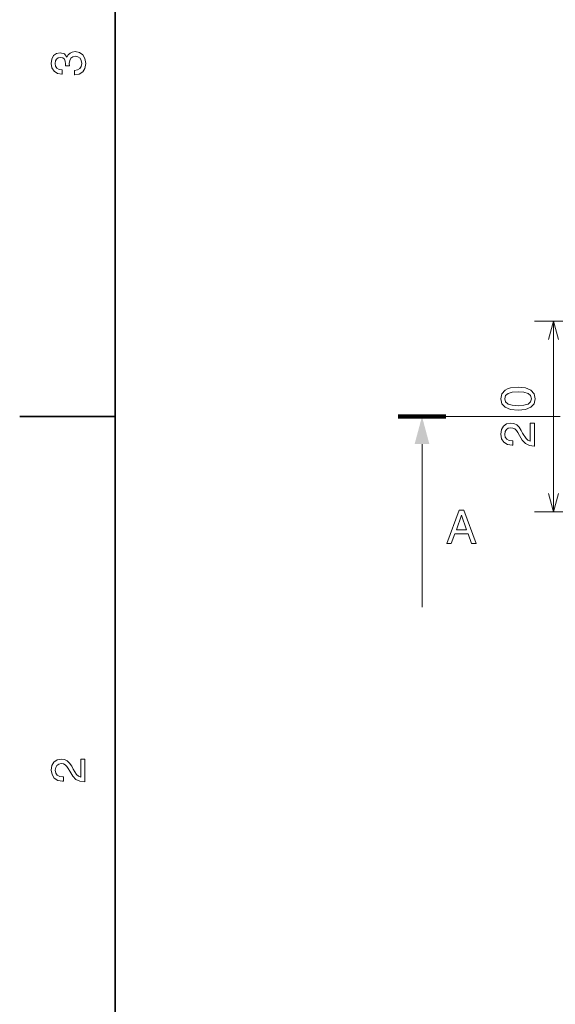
# Model space of a CAD drawing. Extents: x 0 to 420, y 0 to 297.
# Tile 4 of 32: x 0 to 56, y 87 to 190. Entities that reach past the tile are written whole.
import ezdxf

# ---------------------------------------------------------------- set-up
doc = ezdxf.new("R2010")
doc.units = 0
doc.linetypes.add('DASHDOT', pattern=[18.5, 12, -3, 0.5, -3])

msp = doc.modelspace()

# ---------------------------------------------------------------- linework, layer by layer
at = {"color": 7, "lineweight": 35}
for p, q in [((10, 287), (10, 10)), ((10, 148.5), (0, 148.5))]:
    msp.add_line(p, q, dxfattribs=at)
at = {"color": 7, "lineweight": 13}
for p, q in [((68.173004, 158.5), (53.992657, 158.5)), ((55.992657, 138.5), (55.992657, 158.5)), ((42.2076, 145.602219), (42.2076, 128.5)), ((68.173004, 138.5), (53.992657, 138.5))]:
    msp.add_line(p, q, dxfattribs=at)
at = {"color": 7, "lineweight": 100}
msp.add_line((39.7076, 148.5), (44.7076, 148.5), dxfattribs=at)
at = {"color": 7, "linetype": 'DASHDOT', "lineweight": 13}
for p, q in [((42.2076, 148.5), (377.792389, 148.5)), ((44.7076, 148.5), (375.292389, 148.5))]:
    msp.add_line(p, q, dxfattribs=at)
at = {"color": 7, "lineweight": 13}
for points in [[(5.733789, 184.329117), (5.769093, 184.329117), (6.253242, 184.409805), (6.616354, 184.646835), (6.848343, 185.020035), (6.934078, 185.514282), (6.848343, 186.038773), (6.626441, 186.432144), (6.273415, 186.684311), (5.819525, 186.775085), (5.521974, 186.734741), (5.2799, 186.623795), (5.0933, 186.44223), (4.957133, 186.20015), (4.684798, 186.527969), (4.251081, 186.643967), (3.857709, 186.568314), (3.560158, 186.351456), (3.373559, 185.998428), (3.307997, 185.514282), (3.388689, 185.060394), (3.610591, 184.712402), (3.963617, 184.485458), (4.432637, 184.409805), (4.467939, 184.409805), (4.467939, 184.858658), (4.145173, 184.899002), (3.913184, 185.030121), (3.771974, 185.241943), (3.721542, 185.53949), (3.761888, 185.801743), (3.867795, 185.993378), (4.039265, 186.109375), (4.271254, 186.15477), (4.518372, 186.109375), (4.684798, 185.988342), (4.785663, 185.77652), (4.815922, 185.489059), (4.810879, 185.292374), (5.209294, 185.292374), (5.199208, 185.53949), (5.244596, 185.857224), (5.365634, 186.094254), (5.56232, 186.235458), (5.819525, 186.285889), (6.112032, 186.230423), (6.328891, 186.084167), (6.465058, 185.852173), (6.510447, 185.54454), (6.460014, 185.226807), (6.308718, 184.994827), (6.066643, 184.848572), (5.733789, 184.793091)], [(52.283005, 149.152588), (53.074791, 149.228241), (53.639633, 149.465271), (53.982571, 149.843521), (54.093521, 150.368011), (53.982571, 150.887466), (53.639633, 151.265701), (53.074791, 151.497696), (52.283005, 151.578384), (51.496262, 151.497696), (51.183578, 151.401871), (50.926376, 151.265701), (50.583435, 150.887466), (50.467442, 150.368011), (50.583435, 149.843521), (50.931419, 149.465271), (51.496262, 149.228241)], [(52.283005, 149.636749), (51.672771, 149.677094), (51.234009, 149.803177), (50.976807, 150.030121), (50.886028, 150.368011), (50.976807, 150.700867), (51.234009, 150.927811), (51.672771, 151.053894), (52.283005, 151.094238), (52.898277, 151.053894), (53.337036, 150.927811), (53.594242, 150.700867), (53.679977, 150.368011), (53.594242, 150.030121), (53.337036, 149.803177), (52.898277, 149.677094)], [(53.992657, 145.401443), (53.992657, 147.807068), (53.558937, 147.807068), (53.558937, 145.905762), (53.321907, 146.011673), (53.125221, 146.193222), (52.767151, 146.753021), (52.615856, 147.050583), (52.398994, 147.383423), (52.146835, 147.620468), (51.849285, 147.756622), (51.511391, 147.807068), (51.087757, 147.721329), (50.754906, 147.484299), (50.543091, 147.121185), (50.467442, 146.652161), (50.553177, 146.168015), (50.790207, 145.79985), (51.168449, 145.56282), (51.667728, 145.482132), (51.738335, 145.482132), (51.738335, 145.941071), (51.69799, 145.941071), (51.355049, 145.98645), (51.102886, 146.12262), (50.941505, 146.339478), (50.886028, 146.626938), (50.936462, 146.919449), (51.062542, 147.136307), (51.259228, 147.277527), (51.506348, 147.327957), (51.738335, 147.292648), (51.93502, 147.196823), (52.106491, 147.035446), (52.257786, 146.813538), (52.41917, 146.515991), (52.73185, 146.021759), (53.064705, 145.673782), (53.468163, 145.46701), (53.977528, 145.401443)], [(44.817471, 135.166794), (45.281448, 135.166794), (45.649601, 136.195618), (47.046577, 136.195618), (47.414734, 135.166794), (47.888794, 135.166794), (46.607815, 138.671844), (46.093407, 138.671844)], [(45.810986, 136.624283), (46.350613, 138.167511), (46.890236, 136.624283)], [(6.833213, 110.169449), (6.833213, 112.575073), (6.399496, 112.575073), (6.399496, 110.673775), (6.162464, 110.779686), (5.965778, 110.961243), (5.607709, 111.521034), (5.456412, 111.818588), (5.239553, 112.151443), (4.987392, 112.388474), (4.689841, 112.524643), (4.351945, 112.575073), (3.928314, 112.489334), (3.595461, 112.252304), (3.383646, 111.889191), (3.307997, 111.420174), (3.393732, 110.93602), (3.630764, 110.567871), (4.009006, 110.330833), (4.508286, 110.250145), (4.578891, 110.250145), (4.578891, 110.709076), (4.538545, 110.709076), (4.195605, 110.754471), (3.943444, 110.890633), (3.782061, 111.107491), (3.726585, 111.394958), (3.777017, 111.687462), (3.903098, 111.90432), (4.099784, 112.045532), (4.346902, 112.095963), (4.578891, 112.060661), (4.775577, 111.964844), (4.947046, 111.803459), (5.098343, 111.581558), (5.259727, 111.284004), (5.572406, 110.789772), (5.90526, 110.441788), (6.308718, 110.235016), (6.818084, 110.169449)]]:
    msp.add_lwpolyline(points, close=True, dxfattribs=at)
for points in [[(56.510292, 156.568146), (55.992657, 158.5), (55.475021, 156.568146)], [(55.475021, 140.431854), (55.992657, 138.5), (56.510292, 140.431854)]]:
    msp.add_lwpolyline(points, dxfattribs=at)
msp.add_solid([(42.984058, 145.602219), (42.2076, 148.5), (41.431141, 145.602219)], dxfattribs=at)

doc.saveas('drawing.dxf')
